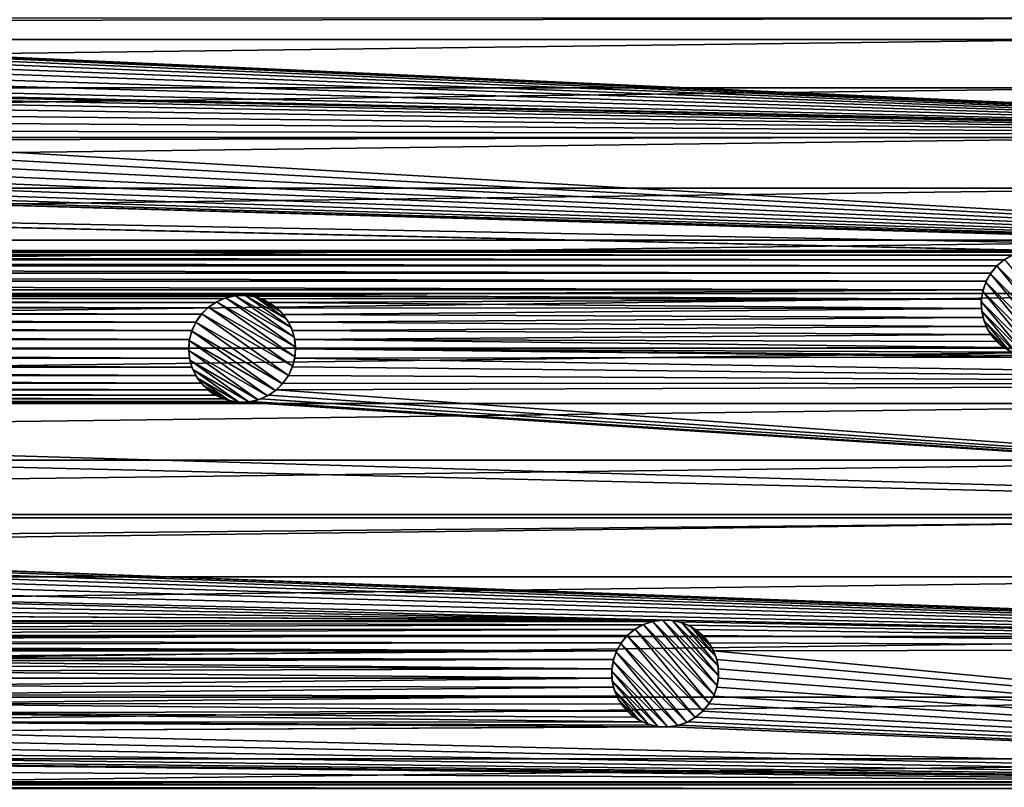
# Model space of a CAD drawing. Header units: metres. Extents: x -150 to 150, y -150 to 150.
# Tile 60 of 64: x 37 to 83, y 62 to 98. Entities that reach past the tile are written whole.
import ezdxf

# ---------------------------------------------------------------- set-up
doc = ezdxf.new("R2010")
doc.units = ezdxf.units.M
doc.layers.add('solid_P32600', color=7, linetype='CONTINUOUS')

msp = doc.modelspace()

# ---------------------------------------------------------------- linework, layer by layer
at = {"layer": 'solid_P32600'}
for points in [[(85.330383, 99.396797, 5), (-85.330383, 99.396797, 5), (-87.818993, 97.20491, 5)], [(87.818993, 97.20491, 5), (85.330383, 99.396797, 5), (-87.818993, 97.20491, 5)], [(0, 98.049141), (-113.363411, 98.227875), (113.363411, 98.227875)], [(0, 98.049141), (113.363411, 98.227875), (117.907181, 92.724564)], [(0.43412, 98.012016), (0, 98.049141), (117.907181, 92.724564)], [(0.854756, 97.898422), (0.43412, 98.012016), (117.907181, 92.724564)], [(1.25, 97.715065), (0.854756, 97.898422), (117.907181, 92.724564)], [(1.606416, 97.464455), (1.25, 97.715065), (117.907181, 92.724564)], [(87.818993, 97.20491, 5), (-87.818993, 97.20491, 5), (-90.254379, 94.947777, 5)], [(90.254379, 94.947777, 5), (87.818993, 97.20491, 5), (-90.254379, 94.947777, 5)], [(1.915111, 97.156967), (1.606416, 97.464455), (117.907181, 92.724564)], [(2.164318, 96.799568), (1.915111, 97.156967), (117.907181, 92.724564)], [(2.349231, 96.405052), (2.164318, 96.799568), (117.907181, 92.724564)], [(2.460035, 95.990417), (2.349231, 96.405052), (117.907181, 92.724564)], [(2.5, 95.550003), (2.460035, 95.990417), (117.907181, 92.724564)], [(24.94805, 94.784698), (2.5, 95.550003), (117.907181, 92.724564)], [(90.254379, 94.947777, 5), (-90.254379, 94.947777, 5), (-92.632141, 92.629639, 5)], [(92.632141, 92.629639, 5), (90.254379, 94.947777, 5), (-92.632141, 92.629639, 5)], [(25.376984, 94.708199), (24.94805, 94.784698), (117.907181, 92.724564)], [(25.786705, 94.559982), (25.376984, 94.708199), (117.907181, 92.724564)], [(26.163607, 94.341385), (25.786705, 94.559982), (117.907181, 92.724564)], [(26.497927, 94.061981), (26.163607, 94.341385), (117.907181, 92.724564)], [(26.777334, 93.727661), (26.497927, 94.061981), (117.907181, 92.724564)], [(26.99593, 93.350761), (26.777334, 93.727661), (117.907181, 92.724564)], [(27.144142, 92.94104), (26.99593, 93.350761), (117.907181, 92.724564)], [(92.632141, 92.629639, 5), (-92.632141, 92.629639, 5), (-94.947655, 90.254875, 5)], [(94.947655, 90.254875, 5), (92.632141, 92.629639, 5), (-94.947655, 90.254875, 5)], [(27.220646, 92.5121), (27.144142, 92.94104), (117.907181, 92.724564)], [(27.220646, 92.5121), (117.907181, 92.724564), (122.187027, 87.007607)], [(27.22036, 92.082916), (27.220646, 92.5121), (122.187027, 87.007607)], [(27.144974, 91.647163), (27.22036, 92.082916), (122.187027, 87.007607)], [(26.77804, 90.860275), (26.992382, 91.232101), (122.187027, 87.007607)], [(26.992382, 91.232101), (27.144974, 91.647163), (122.187027, 87.007607)], [(26.497318, 90.527054), (26.77804, 90.860275), (122.187027, 87.007607)], [(26.164101, 90.24633), (26.497318, 90.527054), (122.187027, 87.007607)], [(94.947655, 90.254875, 5), (-94.947655, 90.254875, 5), (-97.202545, 87.821541, 5)], [(97.202545, 87.821541, 5), (94.947655, 90.254875, 5), (-97.202545, 87.821541, 5)], [(24.947973, 89.804581), (25.377207, 89.879395), (122.187027, 87.007607)], [(25.377207, 89.879395), (25.786341, 90.029221), (122.187027, 87.007607)], [(25.786341, 90.029221), (26.164101, 90.24633), (122.187027, 87.007607)], [(-24.947973, 89.804581), (84.634926, 87.3433), (-84.634926, 87.3433)], [(-24.947973, 89.804581), (-24.51227, 89.803726), (84.634926, 87.3433)], [(-24.51227, 89.803726), (122.187027, 87.007607), (85.070625, 87.342445)], [(24.51227, 89.803726), (122.187027, 87.007607), (-24.51227, 89.803726)], [(-24.51227, 89.803726), (85.070625, 87.342445), (84.634926, 87.3433)], [(24.51227, 89.803726), (24.947973, 89.804581), (122.187027, 87.007607)], [(97.202545, 87.821541, 5), (-97.202545, 87.821541, 5), (-99.397423, 85.329292, 5)], [(99.397423, 85.329292, 5), (97.202545, 87.821541, 5), (-99.397423, 85.329292, 5)], [(84.205986, 87.2668), (-84.205986, 87.2668), (-84.634926, 87.3433)], [(84.634926, 87.3433), (84.205986, 87.2668), (-84.634926, 87.3433)], [(83.796265, 87.118584), (-83.796265, 87.118584), (-84.205986, 87.2668)], [(84.205986, 87.2668), (83.796265, 87.118584), (-84.205986, 87.2668)], [(83.424728, 86.90374), (-83.424728, 86.90374), (-83.796265, 87.118584)], [(83.796265, 87.118584), (83.424728, 86.90374), (-83.796265, 87.118584)], [(83.448578, 86.919411, -2.5), (83.424728, 86.90374), (83.796265, 87.118584)], [(83.085045, 86.620583), (-83.085045, 86.620583), (-83.424728, 86.90374)], [(83.424728, 86.90374), (83.085045, 86.620583), (-83.424728, 86.90374)], [(82.801888, 86.280899), (-82.801888, 86.280899), (-83.085045, 86.620583)], [(82.801888, 86.280899), (-83.085045, 86.620583), (83.085045, 86.620583)], [(82.786217, 86.25705, -2.5), (82.801888, 86.280899), (83.085045, 86.620583)], [(82.786217, 86.25705, -2.5), (83.085045, 86.620583), (83.085045, 86.620583, -2.5)], [(86.25705, 82.786217, -2.5), (82.786217, 86.25705, -2.5), (83.085045, 86.620583, -2.5)], [(83.448578, 86.919411, -2.5), (83.085045, 86.620583, -2.5), (83.424728, 86.90374)], [(83.448578, 86.919411, -2.5), (86.620583, 83.085045, -2.5), (83.085045, 86.620583, -2.5)], [(83.085045, 86.620583, -2.5), (83.085045, 86.620583), (83.424728, 86.90374)], [(86.620583, 83.085045, -2.5), (86.25705, 82.786217, -2.5), (83.085045, 86.620583, -2.5)], [(82.587044, 85.909363), (-82.587044, 85.909363), (-82.801888, 86.280899)], [(82.801888, 86.280899), (82.587044, 85.909363), (-82.801888, 86.280899)], [(82.565262, 85.861267, -2.5), (82.587044, 85.909363), (82.786217, 86.25705, -2.5)], [(85.861267, 82.565262, -2.5), (82.565262, 85.861267, -2.5), (82.786217, 86.25705, -2.5)], [(82.786217, 86.25705, -2.5), (82.587044, 85.909363), (82.801888, 86.280899)], [(86.25705, 82.786217, -2.5), (85.861267, 82.565262, -2.5), (82.786217, 86.25705, -2.5)], [(82.438828, 85.499641), (-82.438828, 85.499641), (-82.587044, 85.909363)], [(82.587044, 85.909363), (82.438828, 85.499641), (-82.587044, 85.909363)], [(82.420723, 85.425957, -2.5), (82.438828, 85.499641), (82.565262, 85.861267, -2.5)], [(85.425957, 82.420723, -2.5), (82.420723, 85.425957, -2.5), (82.565262, 85.861267, -2.5)], [(82.565262, 85.861267, -2.5), (82.438828, 85.499641), (82.587044, 85.909363)], [(85.861267, 82.565262, -2.5), (85.425957, 82.420723, -2.5), (82.565262, 85.861267, -2.5)], [(99.397423, 85.329292, 5), (-99.397423, 85.329292, 5), (-101.528114, 82.782959, 5)], [(101.528114, 82.782959, 5), (99.397423, 85.329292, 5), (-101.528114, 82.782959, 5)], [(47.775002, 85.248726), (-82.438828, 85.499641), (82.438828, 85.499641)], [(47.775002, 85.248726), (-47.775002, 85.248726), (-82.438828, 85.499641)], [(47.34103, 85.2099), (-47.34103, 85.2099), (-47.775002, 85.248726)], [(47.775002, 85.248726), (47.34103, 85.2099), (-47.775002, 85.248726)], [(47.0191, 85.131462, -2.5), (47.34103, 85.2099), (47.466217, 85.228432, -2.5)], [(47.0191, 85.131462, -2.5), (47.466217, 85.228432, -2.5), (50.216461, 83.285469, -2.5)], [(47.466217, 85.228432, -2.5), (47.34103, 85.2099), (47.775002, 85.248726)], [(47.466217, 85.228432, -2.5), (47.775002, 85.248726), (47.931255, 85.243378, -2.5)], [(47.466217, 85.228432, -2.5), (47.931255, 85.243378, -2.5), (50.076878, 83.721161, -2.5)], [(47.466217, 85.228432, -2.5), (50.076878, 83.721161, -2.5), (50.216461, 83.285469, -2.5)], [(47.775002, 85.248726), (82.438828, 85.499641), (82.362328, 85.070702)], [(48.208969, 85.2099), (47.775002, 85.248726), (82.362328, 85.070702)], [(47.931255, 85.243378, -2.5), (47.775002, 85.248726), (48.208969, 85.2099)], [(47.931255, 85.243378, -2.5), (48.208969, 85.2099), (48.382439, 85.172836, -2.5)], [(47.931255, 85.243378, -2.5), (49.8573, 84.131371, -2.5), (50.076878, 83.721161, -2.5)], [(47.931255, 85.243378, -2.5), (48.382439, 85.172836, -2.5), (49.8573, 84.131371, -2.5)], [(82.355621, 84.966255, -2.5), (82.362328, 85.070702), (82.420723, 85.425957, -2.5)], [(84.966255, 82.355621, -2.5), (82.355621, 84.966255, -2.5), (82.420723, 85.425957, -2.5)], [(82.420723, 85.425957, -2.5), (82.362328, 85.070702), (82.438828, 85.499641)], [(85.425957, 82.420723, -2.5), (84.966255, 82.355621, -2.5), (82.420723, 85.425957, -2.5)], [(46.919949, 85.097961), (-46.919949, 85.097961), (-47.34103, 85.2099)], [(47.34103, 85.2099), (46.919949, 85.097961), (-47.34103, 85.2099)], [(46.525429, 84.913048), (-46.525429, 84.913048), (-46.919949, 85.097961)], [(46.919949, 85.097961), (46.525429, 84.913048), (-46.919949, 85.097961)], [(46.16803, 84.663841), (-46.16803, 84.663841), (-46.525429, 84.913048)], [(46.525429, 84.913048), (46.16803, 84.663841), (-46.525429, 84.913048)], [(46.208851, 84.697327, -2.5), (46.16803, 84.663841), (46.525429, 84.913048)], [(46.208851, 84.697327, -2.5), (46.525429, 84.913048), (46.591911, 84.9496, -2.5)], [(46.208851, 84.697327, -2.5), (46.591911, 84.9496, -2.5), (50.245613, 82.366699, -2.5)], [(46.591911, 84.9496, -2.5), (46.525429, 84.913048), (46.919949, 85.097961)], [(46.591911, 84.9496, -2.5), (46.919949, 85.097961), (47.0191, 85.131462, -2.5)], [(46.591911, 84.9496, -2.5), (47.0191, 85.131462, -2.5), (50.272556, 82.824585, -2.5)], [(46.591911, 84.9496, -2.5), (50.272556, 82.824585, -2.5), (50.245613, 82.366699, -2.5)], [(47.0191, 85.131462, -2.5), (46.919949, 85.097961), (47.34103, 85.2099)], [(47.0191, 85.131462, -2.5), (50.216461, 83.285469, -2.5), (50.272556, 82.824585, -2.5)], [(48.630051, 85.097961), (48.208969, 85.2099), (82.362328, 85.070702)], [(48.382439, 85.172836, -2.5), (48.208969, 85.2099), (48.630051, 85.097961)], [(48.382439, 85.172836, -2.5), (48.630051, 85.097961), (48.821808, 85.018234, -2.5)], [(48.382439, 85.172836, -2.5), (49.570618, 84.486839, -2.5), (49.8573, 84.131371, -2.5)], [(48.382439, 85.172836, -2.5), (48.821808, 85.018234, -2.5), (49.570618, 84.486839, -2.5)], [(49.02457, 84.913048), (48.630051, 85.097961), (82.362328, 85.070702)], [(48.821808, 85.018234, -2.5), (48.630051, 85.097961), (49.02457, 84.913048)], [(48.821808, 85.018234, -2.5), (49.02457, 84.913048), (49.217045, 84.790039, -2.5)], [(48.821808, 85.018234, -2.5), (49.217045, 84.790039, -2.5), (49.570618, 84.486839, -2.5)], [(49.02457, 84.913048), (82.362328, 85.070702), (82.363182, 84.635002)], [(49.381969, 84.663841), (49.02457, 84.913048), (82.363182, 84.635002)], [(49.217045, 84.790039, -2.5), (49.02457, 84.913048), (49.381969, 84.663841)], [(49.217045, 84.790039, -2.5), (49.381969, 84.663841), (49.570618, 84.486839, -2.5)], [(82.355621, 84.966255, -2.5), (82.363182, 84.635002), (82.362328, 85.070702)], [(82.377686, 84.509285, -2.5), (82.363182, 84.635002), (82.355621, 84.966255, -2.5)], [(84.509285, 82.377686, -2.5), (82.377686, 84.509285, -2.5), (82.355621, 84.966255, -2.5)], [(84.966255, 82.355621, -2.5), (84.509285, 82.377686, -2.5), (82.355621, 84.966255, -2.5)], [(45.864758, 84.360153), (-45.864758, 84.360153), (-46.16803, 84.663841)], [(46.16803, 84.663841), (45.864758, 84.360153), (-46.16803, 84.663841)], [(45.609936, 83.998726), (-45.609936, 83.998726), (-45.864758, 84.360153)], [(45.864758, 84.360153), (45.609936, 83.998726), (-45.864758, 84.360153)], [(45.883739, 84.381462, -2.5), (45.609936, 83.998726, -2.5), (45.864758, 84.360153)], [(45.883739, 84.381462, -2.5), (49.940063, 81.498726, -2.5), (45.609936, 83.998726, -2.5)], [(45.609936, 83.998726, -2.5), (45.609936, 83.998726), (45.864758, 84.360153)], [(45.883739, 84.381462, -2.5), (45.864758, 84.360153), (46.16803, 84.663841)], [(45.883739, 84.381462, -2.5), (46.16803, 84.663841), (46.208851, 84.697327, -2.5)], [(45.883739, 84.381462, -2.5), (46.208851, 84.697327, -2.5), (50.134621, 81.927216, -2.5)], [(45.883739, 84.381462, -2.5), (50.134621, 81.927216, -2.5), (49.940063, 81.498726, -2.5)], [(46.208851, 84.697327, -2.5), (50.245613, 82.366699, -2.5), (50.134621, 81.927216, -2.5)], [(49.689453, 84.355141), (49.381969, 84.663841), (82.363182, 84.635002)], [(49.570618, 84.486839, -2.5), (49.381969, 84.663841), (49.689453, 84.355141)], [(49.570618, 84.486839, -2.5), (49.689453, 84.355141), (49.8573, 84.131371, -2.5)], [(49.689453, 84.355141), (82.363182, 84.635002), (82.437996, 84.205765)], [(49.940063, 83.998726), (49.689453, 84.355141), (82.437996, 84.205765)], [(49.8573, 84.131371, -2.5), (49.689453, 84.355141), (49.940063, 83.998726)], [(82.377686, 84.509285, -2.5), (82.437996, 84.205765), (82.363182, 84.635002)], [(82.483612, 84.056221, -2.5), (82.437996, 84.205765), (82.377686, 84.509285, -2.5)], [(84.056221, 82.483612, -2.5), (82.483612, 84.056221, -2.5), (82.377686, 84.509285, -2.5)], [(84.509285, 82.377686, -2.5), (84.056221, 82.483612, -2.5), (82.377686, 84.509285, -2.5)], [(45.424339, 83.597336), (-45.424339, 83.597336), (-45.609936, 83.998726)], [(45.424339, 83.597336), (-45.609936, 83.998726), (45.609936, 83.998726)], [(45.415379, 83.570244, -2.5), (45.424339, 83.597336), (45.609936, 83.998726)], [(45.415379, 83.570244, -2.5), (45.609936, 83.998726), (45.609936, 83.998726, -2.5)], [(49.666264, 81.11599, -2.5), (45.415379, 83.570244, -2.5), (45.609936, 83.998726, -2.5)], [(49.940063, 81.498726, -2.5), (49.666264, 81.11599, -2.5), (45.609936, 83.998726, -2.5)], [(49.8573, 84.131371, -2.5), (49.940063, 83.998726), (50.076878, 83.721161, -2.5)], [(49.940063, 83.998726), (82.437996, 84.205765), (82.587822, 83.796631)], [(50.123421, 83.603485), (49.940063, 83.998726), (82.587822, 83.796631)], [(50.076878, 83.721161, -2.5), (49.940063, 83.998726), (50.123421, 83.603485)], [(82.483612, 84.056221, -2.5), (82.587822, 83.796631), (82.437996, 84.205765)], [(82.668526, 83.638672, -2.5), (82.587822, 83.796631), (82.483612, 84.056221, -2.5)], [(83.638672, 82.668526, -2.5), (82.668526, 83.638672, -2.5), (82.483612, 84.056221, -2.5)], [(84.056221, 82.483612, -2.5), (83.638672, 82.668526, -2.5), (82.483612, 84.056221, -2.5)], [(45.312981, 83.182846), (-45.312981, 83.182846), (-45.424339, 83.597336)], [(45.424339, 83.597336), (45.312981, 83.182846), (-45.424339, 83.597336)], [(45.304386, 83.130753, -2.5), (45.312981, 83.182846), (45.415379, 83.570244, -2.5)], [(49.341148, 80.800125, -2.5), (45.304386, 83.130753, -2.5), (45.415379, 83.570244, -2.5)], [(45.415379, 83.570244, -2.5), (45.312981, 83.182846), (45.424339, 83.597336)], [(49.666264, 81.11599, -2.5), (49.341148, 80.800125, -2.5), (45.415379, 83.570244, -2.5)], [(50.076878, 83.721161, -2.5), (50.123421, 83.603485), (50.216461, 83.285469, -2.5)], [(50.123421, 83.603485), (82.587822, 83.796631), (82.804932, 83.418869)], [(50.237019, 83.182846), (50.123421, 83.603485), (82.804932, 83.418869)], [(50.216461, 83.285469, -2.5), (50.123421, 83.603485), (50.237019, 83.182846)], [(50.237019, 83.182846), (82.804932, 83.418869), (83.085655, 83.085655)], [(82.668526, 83.638672, -2.5), (82.804932, 83.418869), (82.587822, 83.796631)], [(82.931572, 83.254288, -2.5), (82.804932, 83.418869), (82.668526, 83.638672, -2.5)], [(83.254288, 82.931572, -2.5), (82.931572, 83.254288, -2.5), (82.668526, 83.638672, -2.5)], [(83.638672, 82.668526, -2.5), (83.254288, 82.931572, -2.5), (82.668526, 83.638672, -2.5)], [(82.931572, 83.254288, -2.5), (83.085655, 83.085655), (82.804932, 83.418869)], [(45.27586, 82.748726), (-45.27586, 82.748726), (-45.312981, 83.182846)], [(45.312981, 83.182846), (45.27586, 82.748726), (-45.312981, 83.182846)], [(45.304386, 83.130753, -2.5), (45.27586, 82.748726), (45.312981, 83.182846)], [(45.277443, 82.672874, -2.5), (45.27586, 82.748726), (45.304386, 83.130753, -2.5)], [(48.958088, 80.547852, -2.5), (45.277443, 82.672874, -2.5), (45.304386, 83.130753, -2.5)], [(49.341148, 80.800125, -2.5), (48.958088, 80.547852, -2.5), (45.304386, 83.130753, -2.5)], [(50.216461, 83.285469, -2.5), (50.237019, 83.182846), (50.272556, 82.824585, -2.5)], [(50.237019, 83.182846), (83.085655, 83.085655), (83.418869, 82.804932)], [(50.274139, 82.748726), (50.237019, 83.182846), (83.418869, 82.804932)], [(50.272556, 82.824585, -2.5), (50.237019, 83.182846), (50.274139, 82.748726)], [(83.254288, 82.931572, -2.5), (83.085655, 83.085655), (82.931572, 83.254288, -2.5)], [(83.254288, 82.931572, -2.5), (83.418869, 82.804932), (83.085655, 83.085655)], [(83.638672, 82.668526, -2.5), (83.418869, 82.804932), (83.254288, 82.931572, -2.5)], [(101.528114, 82.782959, 5), (-101.528114, 82.782959, 5), (-103.590889, 80.186798, 5)], [(103.590889, 80.186798, 5), (101.528114, 82.782959, 5), (-103.590889, 80.186798, 5)], [(45.312981, 82.314606), (-45.312981, 82.314606), (-45.27586, 82.748726)], [(45.27586, 82.748726), (45.312981, 82.314606), (-45.27586, 82.748726)], [(45.277443, 82.672874, -2.5), (45.312981, 82.314606), (45.27586, 82.748726)], [(45.333538, 82.211983, -2.5), (45.312981, 82.314606), (45.277443, 82.672874, -2.5)], [(48.530899, 80.36599, -2.5), (45.333538, 82.211983, -2.5), (45.277443, 82.672874, -2.5)], [(48.958088, 80.547852, -2.5), (48.530899, 80.36599, -2.5), (45.277443, 82.672874, -2.5)], [(50.237019, 82.314606), (50.274139, 82.748726), (84.635002, 82.363182)], [(50.245613, 82.366699, -2.5), (50.274139, 82.748726), (50.237019, 82.314606)], [(50.272556, 82.824585, -2.5), (50.274139, 82.748726), (50.245613, 82.366699, -2.5)], [(50.274139, 82.748726), (83.418869, 82.804932), (83.796631, 82.587822)], [(50.274139, 82.748726), (84.205765, 82.437996), (84.635002, 82.363182)], [(50.274139, 82.748726), (83.796631, 82.587822), (84.205765, 82.437996)], [(83.638672, 82.668526, -2.5), (83.796631, 82.587822), (83.418869, 82.804932)], [(45.426579, 81.893974), (-45.426579, 81.893974), (-45.312981, 82.314606)], [(45.312981, 82.314606), (45.426579, 81.893974), (-45.312981, 82.314606)], [(45.333538, 82.211983, -2.5), (45.426579, 81.893974), (45.312981, 82.314606)], [(45.473122, 81.776291, -2.5), (45.426579, 81.893974), (45.333538, 82.211983, -2.5)], [(48.083782, 80.269028, -2.5), (45.473122, 81.776291, -2.5), (45.333538, 82.211983, -2.5)], [(48.530899, 80.36599, -2.5), (48.083782, 80.269028, -2.5), (45.333538, 82.211983, -2.5)], [(50.12566, 81.900124), (50.237019, 82.314606), (126.18766, 81.096329)], [(50.134621, 81.927216, -2.5), (50.237019, 82.314606), (50.12566, 81.900124)], [(50.245613, 82.366699, -2.5), (50.237019, 82.314606), (50.134621, 81.927216, -2.5)], [(50.237019, 82.314606), (84.635002, 82.363182), (85.070702, 82.362328)], [(50.237019, 82.314606), (85.070702, 82.362328), (126.18766, 81.096329)], [(45.609936, 81.498726), (-45.609936, 81.498726), (-45.426579, 81.893974)], [(45.426579, 81.893974), (45.609936, 81.498726), (-45.426579, 81.893974)], [(45.473122, 81.776291, -2.5), (45.609936, 81.498726), (45.426579, 81.893974)], [(45.692699, 81.366081, -2.5), (45.609936, 81.498726), (45.473122, 81.776291, -2.5)], [(47.618744, 80.254082, -2.5), (45.692699, 81.366081, -2.5), (45.473122, 81.776291, -2.5)], [(48.083782, 80.269028, -2.5), (47.618744, 80.254082, -2.5), (45.473122, 81.776291, -2.5)], [(50.134621, 81.927216, -2.5), (50.12566, 81.900124), (49.940063, 81.498726)], [(50.134621, 81.927216, -2.5), (49.940063, 81.498726), (49.940063, 81.498726, -2.5)], [(49.940063, 81.498726), (50.12566, 81.900124), (126.18766, 81.096329)], [(129.903809, 75), (-129.903809, 75), (-126.18766, 81.096329)], [(-47.775002, 80.248726), (129.903809, 75), (-126.18766, 81.096329)], [(46.16803, 80.833618), (-46.16803, 80.833618), (-45.86055, 81.142311)], [(45.86055, 81.142311), (-45.86055, 81.142311), (-45.609936, 81.498726)], [(45.86055, 81.142311), (46.16803, 80.833618), (-45.86055, 81.142311)], [(45.609936, 81.498726), (45.86055, 81.142311), (-45.609936, 81.498726)], [(45.692699, 81.366081, -2.5), (45.86055, 81.142311), (45.609936, 81.498726)], [(45.979382, 81.01062, -2.5), (45.86055, 81.142311), (45.692699, 81.366081, -2.5)], [(47.167561, 80.324623, -2.5), (45.979382, 81.01062, -2.5), (45.692699, 81.366081, -2.5)], [(47.618744, 80.254082, -2.5), (47.167561, 80.324623, -2.5), (45.692699, 81.366081, -2.5)], [(45.979382, 81.01062, -2.5), (46.16803, 80.833618), (45.86055, 81.142311)], [(49.666264, 81.11599, -2.5), (49.381969, 80.833618), (49.341148, 80.800125, -2.5)], [(49.381969, 80.833618), (49.685246, 81.137299), (126.18766, 81.096329)], [(49.666264, 81.11599, -2.5), (49.685246, 81.137299), (49.381969, 80.833618)], [(49.381969, 80.833618), (126.18766, 81.096329), (129.903809, 75)], [(49.940063, 81.498726, -2.5), (49.685246, 81.137299), (49.666264, 81.11599, -2.5)], [(49.685246, 81.137299), (49.940063, 81.498726), (126.18766, 81.096329)], [(49.940063, 81.498726, -2.5), (49.940063, 81.498726), (49.685246, 81.137299)], [(46.525429, 80.584412), (-46.525429, 80.584412), (-46.16803, 80.833618)], [(46.16803, 80.833618), (46.525429, 80.584412), (-46.16803, 80.833618)], [(46.332954, 80.707413, -2.5), (46.16803, 80.833618), (45.979382, 81.01062, -2.5)], [(46.728195, 80.479225, -2.5), (46.332954, 80.707413, -2.5), (45.979382, 81.01062, -2.5)], [(47.167561, 80.324623, -2.5), (46.728195, 80.479225, -2.5), (45.979382, 81.01062, -2.5)], [(46.332954, 80.707413, -2.5), (46.525429, 80.584412), (46.16803, 80.833618)], [(46.728195, 80.479225, -2.5), (46.525429, 80.584412), (46.332954, 80.707413, -2.5)], [(49.341148, 80.800125, -2.5), (49.02457, 80.584412), (48.958088, 80.547852, -2.5)], [(49.02457, 80.584412), (49.381969, 80.833618), (129.903809, 75)], [(49.341148, 80.800125, -2.5), (49.381969, 80.833618), (49.02457, 80.584412)], [(103.590889, 80.186798, 5), (-103.590889, 80.186798, 5), (-105.58876, 77.536827, 5)], [(105.58876, 77.536827, 5), (103.590889, 80.186798, 5), (-105.58876, 77.536827, 5)], [(47.775002, 80.248726), (-47.775002, 80.248726), (-47.34103, 80.28756)], [(47.775002, 80.248726), (129.903809, 75), (-47.775002, 80.248726)], [(47.34103, 80.28756), (-47.34103, 80.28756), (-46.919949, 80.399498)], [(47.34103, 80.28756), (47.775002, 80.248726), (-47.34103, 80.28756)], [(46.919949, 80.399498), (-46.919949, 80.399498), (-46.525429, 80.584412)], [(46.919949, 80.399498), (47.34103, 80.28756), (-46.919949, 80.399498)], [(46.525429, 80.584412), (46.919949, 80.399498), (-46.525429, 80.584412)], [(46.728195, 80.479225, -2.5), (46.919949, 80.399498), (46.525429, 80.584412)], [(47.167561, 80.324623, -2.5), (46.919949, 80.399498), (46.728195, 80.479225, -2.5)], [(47.167561, 80.324623, -2.5), (47.34103, 80.28756), (46.919949, 80.399498)], [(47.618744, 80.254082, -2.5), (47.34103, 80.28756), (47.167561, 80.324623, -2.5)], [(47.618744, 80.254082, -2.5), (47.775002, 80.248726), (47.34103, 80.28756)], [(48.083782, 80.269028, -2.5), (47.775002, 80.248726), (47.618744, 80.254082, -2.5)], [(47.775002, 80.248726), (48.208969, 80.28756), (129.903809, 75)], [(48.083782, 80.269028, -2.5), (48.208969, 80.28756), (47.775002, 80.248726)], [(48.530899, 80.36599, -2.5), (48.208969, 80.28756), (48.083782, 80.269028, -2.5)], [(48.208969, 80.28756), (48.630051, 80.399498), (129.903809, 75)], [(48.530899, 80.36599, -2.5), (48.630051, 80.399498), (48.208969, 80.28756)], [(48.958088, 80.547852, -2.5), (48.630051, 80.399498), (48.530899, 80.36599, -2.5)], [(48.630051, 80.399498), (49.02457, 80.584412), (129.903809, 75)], [(48.958088, 80.547852, -2.5), (49.02457, 80.584412), (48.630051, 80.399498)], [(105.58876, 77.536827, 5), (-105.58876, 77.536827, 5), (-107.520401, 74.835175, 5)], [(107.520401, 74.835175, 5), (105.58876, 77.536827, 5), (-107.520401, 74.835175, 5)], [(0, 73.749138), (-129.903809, 75), (129.903809, 75)], [(107.520401, 74.835175, 5), (-107.520401, 74.835175, 5), (-109.382103, 72.087051, 5)], [(109.382103, 72.087051, 5), (107.520401, 74.835175, 5), (-109.382103, 72.087051, 5)], [(0, 73.749138), (129.903809, 75), (133.325317, 68.733551)], [(0.43412, 73.712021), (0, 73.749138), (133.325317, 68.733551)], [(0.854756, 73.598419), (0.43412, 73.712021), (133.325317, 68.733551)], [(1.25, 73.415062), (0.854756, 73.598419), (133.325317, 68.733551)], [(1.606416, 73.164452), (1.25, 73.415062), (133.325317, 68.733551)], [(1.915111, 72.856972), (1.606416, 73.164452), (133.325317, 68.733551)], [(2.164318, 72.499573), (1.915111, 72.856972), (133.325317, 68.733551)], [(2.349231, 72.105049), (2.164318, 72.499573), (133.325317, 68.733551)], [(109.382103, 72.087051, 5), (-109.382103, 72.087051, 5), (-111.171471, 69.295662, 5)], [(111.171471, 69.295662, 5), (109.382103, 72.087051, 5), (-111.171471, 69.295662, 5)], [(2.460035, 71.690414), (2.349231, 72.105049), (133.325317, 68.733551)], [(2.460035, 71.690414), (133.325317, 68.733551), (67.781868, 70.05368)], [(2.5, 71.25), (2.460035, 71.690414), (67.781868, 70.05368)], [(2.460035, 70.809586), (2.5, 71.25), (67.781868, 70.05368)], [(2.349231, 70.394951), (2.460035, 70.809586), (67.781868, 70.05368)], [(2.164318, 70.000427), (2.349231, 70.394951), (67.346161, 70.054543)], [(2.164318, 70.000427), (67.346161, 70.054543), (66.917229, 69.978035)], [(2.349231, 70.394951), (67.781868, 70.05368), (67.346161, 70.054543)], [(66.990906, 69.99614, -2.5), (66.917229, 69.978035), (67.346161, 70.054543)], [(66.990906, 69.99614, -2.5), (67.346161, 70.054543), (67.450607, 70.061241, -2.5)], [(66.990906, 69.99614, -2.5), (67.450607, 70.061241, -2.5), (69.99614, 66.990906, -2.5)], [(67.450607, 70.061241, -2.5), (67.346161, 70.054543), (67.781868, 70.05368)], [(67.450607, 70.061241, -2.5), (67.781868, 70.05368), (67.907585, 70.039177, -2.5)], [(67.450607, 70.061241, -2.5), (70.061241, 67.450607, -2.5), (69.99614, 66.990906, -2.5)], [(67.450607, 70.061241, -2.5), (67.907585, 70.039177, -2.5), (70.061241, 67.450607, -2.5)], [(68.211098, 69.978867), (67.781868, 70.05368), (133.325317, 68.733551)], [(67.907585, 70.039177, -2.5), (67.781868, 70.05368), (68.211098, 69.978867)], [(67.907585, 70.039177, -2.5), (68.211098, 69.978867), (68.360649, 69.933258, -2.5)], [(67.907585, 70.039177, -2.5), (70.039177, 67.907585, -2.5), (70.061241, 67.450607, -2.5)], [(67.907585, 70.039177, -2.5), (68.360649, 69.933258, -2.5), (70.039177, 67.907585, -2.5)], [(1.606416, 69.335548), (1.915111, 69.643028), (66.135971, 69.614983)], [(1.606416, 69.335548), (66.135971, 69.614983), (65.796288, 69.331818)], [(1.915111, 69.643028), (2.164318, 70.000427), (66.507507, 69.829819)], [(1.915111, 69.643028), (66.507507, 69.829819), (66.135971, 69.614983)], [(2.164318, 70.000427), (66.917229, 69.978035), (66.507507, 69.829819)], [(66.159821, 69.630646, -2.5), (65.796288, 69.331818, -2.5), (66.135971, 69.614983)], [(66.159821, 69.630646, -2.5), (69.331818, 65.796288, -2.5), (65.796288, 69.331818, -2.5)], [(65.796288, 69.331818, -2.5), (65.796288, 69.331818), (66.135971, 69.614983)], [(66.159821, 69.630646, -2.5), (66.135971, 69.614983), (66.507507, 69.829819)], [(66.159821, 69.630646, -2.5), (66.507507, 69.829819), (66.555603, 69.851608, -2.5)], [(66.159821, 69.630646, -2.5), (66.555603, 69.851608, -2.5), (69.630646, 66.159821, -2.5)], [(66.159821, 69.630646, -2.5), (69.630646, 66.159821, -2.5), (69.331818, 65.796288, -2.5)], [(66.555603, 69.851608, -2.5), (66.507507, 69.829819), (66.917229, 69.978035)], [(66.555603, 69.851608, -2.5), (66.917229, 69.978035), (66.990906, 69.99614, -2.5)], [(66.555603, 69.851608, -2.5), (66.990906, 69.99614, -2.5), (69.851608, 66.555603, -2.5)], [(66.555603, 69.851608, -2.5), (69.851608, 66.555603, -2.5), (69.630646, 66.159821, -2.5)], [(66.990906, 69.99614, -2.5), (69.99614, 66.990906, -2.5), (69.851608, 66.555603, -2.5)], [(68.620232, 69.829041), (68.211098, 69.978867), (133.325317, 68.733551)], [(68.360649, 69.933258, -2.5), (68.211098, 69.978867), (68.620232, 69.829041)], [(68.360649, 69.933258, -2.5), (68.620232, 69.829041), (68.778198, 69.748344, -2.5)], [(68.360649, 69.933258, -2.5), (69.933258, 68.360649, -2.5), (70.039177, 67.907585, -2.5)], [(68.360649, 69.933258, -2.5), (68.778198, 69.748344, -2.5), (69.933258, 68.360649, -2.5)], [(68.997993, 69.611931), (68.620232, 69.829041), (133.325317, 68.733551)], [(68.778198, 69.748344, -2.5), (68.620232, 69.829041), (68.997993, 69.611931)], [(68.778198, 69.748344, -2.5), (68.997993, 69.611931), (69.162582, 69.485291, -2.5)], [(68.778198, 69.748344, -2.5), (69.748344, 68.778198, -2.5), (69.933258, 68.360649, -2.5)], [(68.778198, 69.748344, -2.5), (69.162582, 69.485291, -2.5), (69.748344, 68.778198, -2.5)], [(69.331207, 69.331207), (68.997993, 69.611931), (133.325317, 68.733551)], [(69.162582, 69.485291, -2.5), (68.997993, 69.611931), (69.331207, 69.331207)], [(111.171471, 69.295662, 5), (-111.171471, 69.295662, 5), (-112.891518, 66.456329, 5)], [(112.891518, 66.456329, 5), (111.171471, 69.295662, 5), (-112.891518, 66.456329, 5)], [(1.25, 69.084938), (1.606416, 69.335548), (65.796288, 69.331818)], [(1.25, 69.084938), (65.796288, 69.331818), (65.513123, 68.992142)], [(65.497459, 68.968292, -2.5), (65.513123, 68.992142), (65.796288, 69.331818)], [(65.497459, 68.968292, -2.5), (65.796288, 69.331818), (65.796288, 69.331818, -2.5)], [(68.968292, 65.497459, -2.5), (65.497459, 68.968292, -2.5), (65.796288, 69.331818, -2.5)], [(69.331818, 65.796288, -2.5), (68.968292, 65.497459, -2.5), (65.796288, 69.331818, -2.5)], [(69.162582, 69.485291, -2.5), (69.331207, 69.331207), (69.485291, 69.162582, -2.5)], [(69.162582, 69.485291, -2.5), (69.485291, 69.162582, -2.5), (69.748344, 68.778198, -2.5)], [(69.611931, 68.997993), (69.331207, 69.331207), (133.325317, 68.733551)], [(69.485291, 69.162582, -2.5), (69.331207, 69.331207), (69.611931, 68.997993)], [(69.485291, 69.162582, -2.5), (69.611931, 68.997993), (69.748344, 68.778198, -2.5)], [(0, 68.750862), (65.298286, 68.620598), (-65.298286, 68.620598)], [(0, 68.750862), (0.43412, 68.787979), (65.298286, 68.620598)], [(0.43412, 68.787979), (0.854756, 68.901581), (65.298286, 68.620598)], [(0.854756, 68.901581), (1.25, 69.084938), (65.513123, 68.992142)], [(0.854756, 68.901581), (65.513123, 68.992142), (65.298286, 68.620598)], [(65.276497, 68.572502, -2.5), (65.298286, 68.620598), (65.497459, 68.968292, -2.5)], [(68.572502, 65.276497, -2.5), (65.276497, 68.572502, -2.5), (65.497459, 68.968292, -2.5)], [(65.497459, 68.968292, -2.5), (65.298286, 68.620598), (65.513123, 68.992142)], [(68.968292, 65.497459, -2.5), (68.572502, 65.276497, -2.5), (65.497459, 68.968292, -2.5)], [(69.829041, 68.620232), (69.611931, 68.997993), (133.325317, 68.733551)], [(69.748344, 68.778198, -2.5), (69.611931, 68.997993), (69.829041, 68.620232)], [(69.748344, 68.778198, -2.5), (69.829041, 68.620232), (69.933258, 68.360649, -2.5)], [(69.829041, 68.620232), (133.325317, 68.733551), (136.444305, 62.313263)], [(27.375206, 68.323174), (-65.298286, 68.620598), (65.298286, 68.620598)], [(65.298286, 68.620598), (65.15007, 68.210876), (27.375206, 68.323174)], [(27.807293, 68.267159), (27.375206, 68.323174), (65.15007, 68.210876)], [(28.222574, 68.135323), (27.807293, 68.267159), (65.15007, 68.210876)], [(28.222574, 68.135323), (65.15007, 68.210876), (65.073563, 67.781944)], [(65.131966, 68.137199, -2.5), (65.073563, 67.781944), (65.15007, 68.210876)], [(65.131966, 68.137199, -2.5), (65.15007, 68.210876), (65.276497, 68.572502, -2.5)], [(68.137199, 65.131966, -2.5), (65.131966, 68.137199, -2.5), (65.276497, 68.572502, -2.5)], [(65.276497, 68.572502, -2.5), (65.15007, 68.210876), (65.298286, 68.620598)], [(68.572502, 65.276497, -2.5), (68.137199, 65.131966, -2.5), (65.276497, 68.572502, -2.5)], [(69.978867, 68.211098), (69.829041, 68.620232), (136.444305, 62.313263)], [(69.933258, 68.360649, -2.5), (69.829041, 68.620232), (69.978867, 68.211098)], [(69.933258, 68.360649, -2.5), (69.978867, 68.211098), (70.039177, 67.907585, -2.5)], [(70.05368, 67.781868), (69.978867, 68.211098), (136.444305, 62.313263)], [(70.039177, 67.907585, -2.5), (69.978867, 68.211098), (70.05368, 67.781868)], [(28.609444, 67.934898), (28.222574, 68.135323), (65.073563, 67.781944)], [(28.954588, 67.668976), (28.609444, 67.934898), (65.073563, 67.781944)], [(28.954588, 67.668976), (65.073563, 67.781944), (65.074425, 67.346237)], [(65.066864, 67.677498, -2.5), (65.073563, 67.781944), (65.131966, 68.137199, -2.5)], [(67.677498, 65.066864, -2.5), (65.066864, 67.677498, -2.5), (65.131966, 68.137199, -2.5)], [(65.066864, 67.677498, -2.5), (65.074425, 67.346237), (65.073563, 67.781944)], [(68.137199, 65.131966, -2.5), (67.677498, 65.066864, -2.5), (65.131966, 68.137199, -2.5)], [(70.039177, 67.907585, -2.5), (70.05368, 67.781868), (70.061241, 67.450607, -2.5)], [(70.054543, 67.346161), (70.05368, 67.781868), (136.444305, 62.313263)], [(70.061241, 67.450607, -2.5), (70.05368, 67.781868), (70.054543, 67.346161)], [(29.249578, 67.34832), (28.954588, 67.668976), (65.074425, 67.346237)], [(29.482958, 66.980392), (29.249578, 67.34832), (65.074425, 67.346237)], [(29.482958, 66.980392), (65.074425, 67.346237), (65.149239, 66.917007)], [(65.088928, 67.22052, -2.5), (65.074425, 67.346237), (65.066864, 67.677498, -2.5)], [(67.22052, 65.088928, -2.5), (65.088928, 67.22052, -2.5), (65.066864, 67.677498, -2.5)], [(67.677498, 65.066864, -2.5), (67.22052, 65.088928, -2.5), (65.066864, 67.677498, -2.5)], [(65.088928, 67.22052, -2.5), (65.149239, 66.917007), (65.074425, 67.346237)], [(69.978035, 66.917229), (70.054543, 67.346161), (136.444305, 62.313263)], [(69.99614, 66.990906, -2.5), (70.054543, 67.346161), (69.978035, 66.917229)], [(70.061241, 67.450607, -2.5), (70.054543, 67.346161), (69.99614, 66.990906, -2.5)], [(29.650486, 66.578178), (29.482958, 66.980392), (65.149239, 66.917007)], [(29.650486, 66.578178), (65.149239, 66.917007), (65.299065, 66.507874)], [(65.194847, 66.767456, -2.5), (65.149239, 66.917007), (65.088928, 67.22052, -2.5)], [(66.767456, 65.194847, -2.5), (65.194847, 66.767456, -2.5), (65.088928, 67.22052, -2.5)], [(67.22052, 65.088928, -2.5), (66.767456, 65.194847, -2.5), (65.088928, 67.22052, -2.5)], [(65.194847, 66.767456, -2.5), (65.299065, 66.507874), (65.149239, 66.917007)], [(69.829819, 66.507507), (69.978035, 66.917229), (136.444305, 62.313263)], [(69.851608, 66.555603, -2.5), (69.978035, 66.917229), (69.829819, 66.507507)], [(69.99614, 66.990906, -2.5), (69.978035, 66.917229), (69.851608, 66.555603, -2.5)], [(112.891518, 66.456329, 5), (-112.891518, 66.456329, 5), (-114.539948, 63.573185, 5)], [(114.539948, 63.573185, 5), (112.891518, 66.456329, 5), (-114.539948, 63.573185, 5)], [(29.743954, 66.152618), (29.650486, 66.578178), (65.299065, 66.507874)], [(29.743954, 66.152618), (65.299065, 66.507874), (65.516174, 66.130112)], [(65.379761, 66.349907, -2.5), (65.299065, 66.507874), (65.194847, 66.767456, -2.5)], [(66.349907, 65.379761, -2.5), (65.379761, 66.349907, -2.5), (65.194847, 66.767456, -2.5)], [(66.767456, 65.194847, -2.5), (66.349907, 65.379761, -2.5), (65.194847, 66.767456, -2.5)], [(65.379761, 66.349907, -2.5), (65.516174, 66.130112), (65.299065, 66.507874)], [(65.642815, 65.965523, -2.5), (65.516174, 66.130112), (65.379761, 66.349907, -2.5)], [(65.965523, 65.642815, -2.5), (65.642815, 65.965523, -2.5), (65.379761, 66.349907, -2.5)], [(66.349907, 65.379761, -2.5), (65.965523, 65.642815, -2.5), (65.379761, 66.349907, -2.5)], [(69.614983, 66.135971), (69.829819, 66.507507), (136.444305, 62.313263)], [(69.630646, 66.159821, -2.5), (69.829819, 66.507507), (69.614983, 66.135971)], [(69.851608, 66.555603, -2.5), (69.829819, 66.507507), (69.630646, 66.159821, -2.5)], [(29.743954, 66.152618), (65.516174, 66.130112), (65.796898, 65.796898)], [(29.763815, 65.717369), (29.743954, 66.152618), (65.796898, 65.796898)], [(65.642815, 65.965523, -2.5), (65.796898, 65.796898), (65.516174, 66.130112)], [(65.965523, 65.642815, -2.5), (65.796898, 65.796898), (65.642815, 65.965523, -2.5)], [(69.630646, 66.159821, -2.5), (69.614983, 66.135971), (69.331818, 65.796288)], [(69.630646, 66.159821, -2.5), (69.331818, 65.796288), (69.331818, 65.796288, -2.5)], [(69.331818, 65.796288), (69.614983, 66.135971), (136.444305, 62.313263)], [(29.70751, 65.291893), (29.763815, 65.717369), (66.507874, 65.299065)], [(29.763815, 65.717369), (65.796898, 65.796898), (66.130112, 65.516174)], [(29.763815, 65.717369), (66.130112, 65.516174), (66.507874, 65.299065)], [(65.965523, 65.642815, -2.5), (66.130112, 65.516174), (65.796898, 65.796898)], [(66.349907, 65.379761, -2.5), (66.130112, 65.516174), (65.965523, 65.642815, -2.5)], [(66.349907, 65.379761, -2.5), (66.507874, 65.299065), (66.130112, 65.516174)], [(68.968292, 65.497459, -2.5), (68.620598, 65.298286), (68.572502, 65.276497, -2.5)], [(68.620598, 65.298286), (68.992142, 65.513123), (136.444305, 62.313263)], [(68.968292, 65.497459, -2.5), (68.992142, 65.513123), (68.620598, 65.298286)], [(69.331818, 65.796288, -2.5), (68.992142, 65.513123), (68.968292, 65.497459, -2.5)], [(68.992142, 65.513123), (69.331818, 65.796288), (136.444305, 62.313263)], [(69.331818, 65.796288, -2.5), (69.331818, 65.796288), (68.992142, 65.513123)], [(29.575893, 64.869705), (29.70751, 65.291893), (67.346237, 65.074425)], [(29.575893, 64.869705), (67.346237, 65.074425), (67.781944, 65.073563)], [(29.575893, 64.869705), (67.781944, 65.073563), (136.444305, 62.313263)], [(29.70751, 65.291893), (66.507874, 65.299065), (66.917007, 65.149239)], [(29.70751, 65.291893), (66.917007, 65.149239), (67.346237, 65.074425)], [(66.767456, 65.194847, -2.5), (66.507874, 65.299065), (66.349907, 65.379761, -2.5)], [(66.767456, 65.194847, -2.5), (66.917007, 65.149239), (66.507874, 65.299065)], [(67.22052, 65.088928, -2.5), (66.917007, 65.149239), (66.767456, 65.194847, -2.5)], [(67.22052, 65.088928, -2.5), (67.346237, 65.074425), (66.917007, 65.149239)], [(67.677498, 65.066864, -2.5), (67.346237, 65.074425), (67.22052, 65.088928, -2.5)], [(67.677498, 65.066864, -2.5), (67.781944, 65.073563), (67.346237, 65.074425)], [(68.137199, 65.131966, -2.5), (67.781944, 65.073563), (67.677498, 65.066864, -2.5)], [(67.781944, 65.073563), (68.210876, 65.15007), (136.444305, 62.313263)], [(68.137199, 65.131966, -2.5), (68.210876, 65.15007), (67.781944, 65.073563)], [(68.572502, 65.276497, -2.5), (68.210876, 65.15007), (68.137199, 65.131966, -2.5)], [(68.210876, 65.15007), (68.620598, 65.298286), (136.444305, 62.313263)], [(68.572502, 65.276497, -2.5), (68.620598, 65.298286), (68.210876, 65.15007)], [(29.37043, 64.478111), (29.575893, 64.869705), (136.444305, 62.313263)], [(28.787575, 63.843716), (29.109388, 64.137444), (136.444305, 62.313263)], [(29.109388, 64.137444), (29.37043, 64.478111), (136.444305, 62.313263)], [(114.539948, 63.573185, 5), (-114.539948, 63.573185, 5), (-116.113564, 60.651768, 5)], [(116.113564, 60.651768, 5), (114.539948, 63.573185, 5), (-116.113564, 60.651768, 5)], [(28.0177, 63.442947), (28.420567, 63.608891), (136.444305, 62.313263)], [(28.420567, 63.608891), (28.787575, 63.843716), (136.444305, 62.313263)], [(-27.157185, 63.329655), (103.92305, 62.499138), (-103.92305, 62.499138)], [(103.92305, 62.499138), (-27.157185, 63.329655), (27.157185, 63.329655)], [(27.157185, 63.329655), (27.59251, 63.347805), (136.444305, 62.313263)], [(27.157185, 63.329655), (136.444305, 62.313263), (103.92305, 62.499138)], [(27.59251, 63.347805), (28.0177, 63.442947), (136.444305, 62.313263)], [(103.48893, 62.462021), (-103.48893, 62.462021), (-103.92305, 62.499138)], [(103.92305, 62.499138), (103.48893, 62.462021), (-103.92305, 62.499138)], [(103.07444, 62.350662), (-103.07444, 62.350662), (-103.48893, 62.462021)], [(103.48893, 62.462021), (103.07444, 62.350662), (-103.48893, 62.462021)], [(102.67305, 62.165062), (-102.67305, 62.165062), (-103.07444, 62.350662)], [(103.07444, 62.350662), (102.67305, 62.165062), (-103.07444, 62.350662)]]:
    msp.add_3dface(points, dxfattribs=at)

doc.saveas('drawing.dxf')
